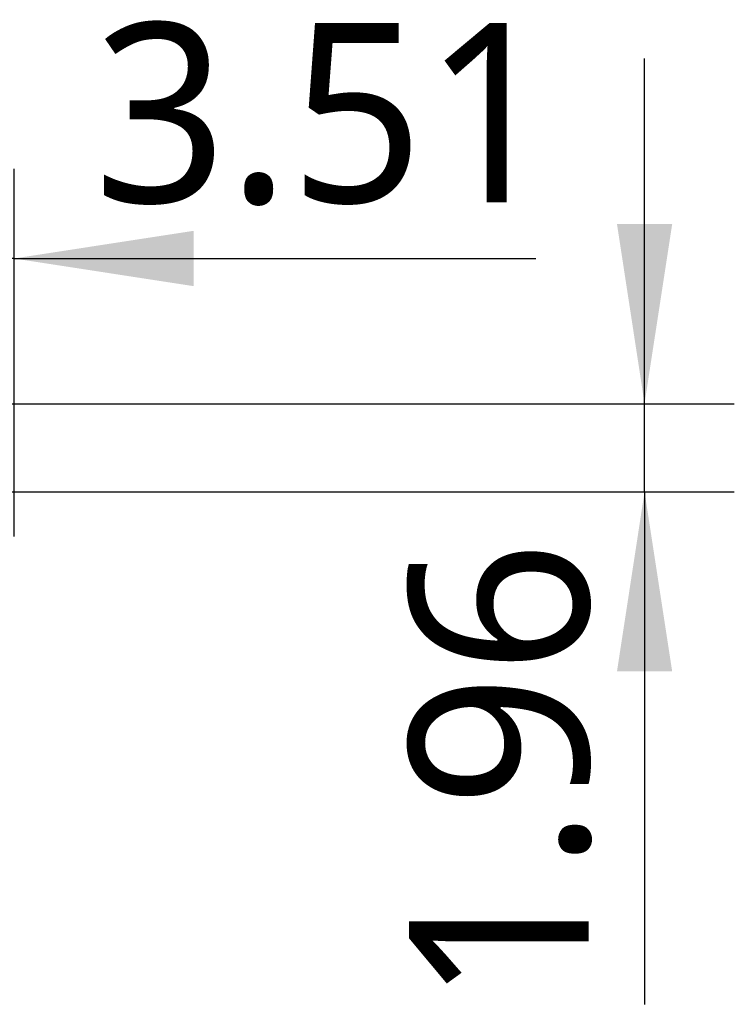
# Model space of a CAD drawing. Header units: millimetres. Extents: x 3 to 207, y 3 to 294.
# Tile 43 of 94: x 139 to 147, y 168 to 178. Entities that reach past the tile are written whole.
import ezdxf

# ---------------------------------------------------------------- set-up
doc = ezdxf.new("R2010")
doc.units = ezdxf.units.MM
doc.layers.add('尺寸', color=3, linetype='Continuous')
doc.styles.add('SLDTEXTSTYLE0', font='Microsoft YaHei.ttf')
doc.dimstyles.new('SLDDIMSTYLE1', dxfattribs={"dimtxt": 2, "dimasz": 3.5, "dimexe": 0, "dimexo": 0.0625, "dimgap": 0.5, "dimtad": 1, "dimlfac": 2, "dimrnd": 1e-09, "dimzin": 12, "dimdsep": 46, "dimtxsty": 'SLDTEXTSTYLE0', "dimsah": 1, "dimcen": 0.09, "dimadec": 0, "dimazin": 3, "dimtfac": 1, "dimtmove": 0, "dimatfit": 0, "dimfxl": 0, "dimfrac": 2, "dimtolj": 1, "dimtzin": 12, "dimarcsym": 0})

# ---------------------------------------------------------------- blocks, each defined once
blk = doc.blocks.new('_D_39')
at = {"layer": '尺寸', "transparency": 16777216}
for p, q in [((145.901, 174.208), (145.901, 178.054)), ((134.491, 174.208), (146.901, 174.208)), ((145.901, 173.227), (145.901, 174.208)), ((138.375, 173.227), (146.901, 173.227)), ((145.901, 173.227), (145.901, 167.518))]:
    blk.add_line(p, q, dxfattribs=at)
for points in [[(145.901, 174.208), (146.209, 176.208), (145.594, 176.208)], [(145.901, 173.227), (145.594, 171.227), (146.209, 171.227)]]:
    blk.add_solid(points, dxfattribs=at)
at = {"layer": '尺寸', "transparency": 16777216, "insert": (143.277, 167.518), "char_height": 2, "attachment_point": 1, "rotation": 90, "style": 'SLDTEXTSTYLE0'}
blk.add_mtext('1.96', dxfattribs=at)
blk = doc.blocks.new('_D_43')
at = {"layer": '尺寸', "transparency": 16777216}
for p, q in [((137.121, 172.473), (137.121, 176.825)), ((138.875, 172.727), (138.875, 176.825)), ((137.121, 175.825), (133.275, 175.825)), ((138.875, 175.825), (137.121, 175.825)), ((138.875, 175.825), (144.69, 175.825))]:
    blk.add_line(p, q, dxfattribs=at)
for points in [[(137.121, 175.825), (135.121, 176.133), (135.121, 175.517)], [(138.875, 175.825), (140.875, 175.517), (140.875, 176.133)]]:
    blk.add_solid(points, dxfattribs=at)
at = {"layer": '尺寸', "transparency": 16777216, "insert": (139.762, 178.449), "char_height": 2, "attachment_point": 1, "style": 'SLDTEXTSTYLE0'}
blk.add_mtext('3.51', dxfattribs=at)

msp = doc.modelspace()

# ---------------------------------------------------------------- dimensions: what is measured, and where the dimension line sits
at = {"layer": '尺寸'}
dim = msp.add_linear_dim(base=(137.1213, 175.8249), p1=(138.8753, 171.7271), p2=(137.1213, 171.4731), dimstyle='SLDDIMSTYLE1', dxfattribs=at)
dim.commit()
dim.dimension.update_dxf_attribs({"geometry": '_D_43', "text_midpoint": (142.2261, 175.8249), "dimtype": 160})
dim = msp.add_linear_dim(base=(145.9014, 174.2076), p1=(137.3753, 173.2271), p2=(133.4912, 174.2076), angle=90, dimstyle='SLDDIMSTYLE1', dxfattribs=at)
dim.commit()
dim.dimension.update_dxf_attribs({"geometry": '_D_39', "text_midpoint": (145.9014, 169.9823), "dimtype": 160})

doc.saveas('drawing.dxf')
